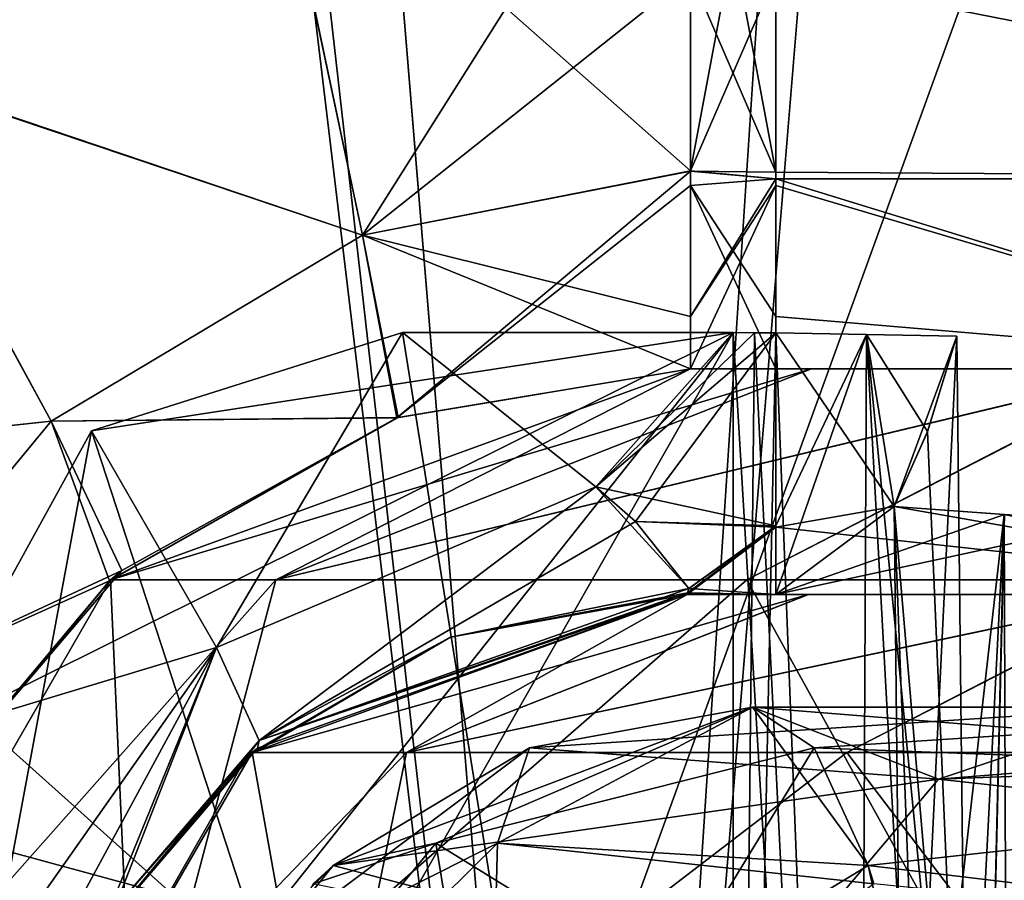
# Model space of a CAD drawing. Header units: millimetres. Extents: x -269 to 269, y -16 to 416.
# Tile 64 of 179: x 48.98 to 57.71, y 28.46 to 36.09. Entities that reach past the tile are written whole.
import ezdxf

# ---------------------------------------------------------------- set-up
doc = ezdxf.new("R2010")
doc.units = ezdxf.units.MM
doc.header["$LTSCALE"] = 65.185185
for name, color, linetype in [('100', 7, 'CONTINUOUS'), ('101', 7, 'CONTINUOUS'), ('110', 7, 'CONTINUOUS'), ('116', 7, 'CONTINUOUS'), ('139', 7, 'CONTINUOUS'), ('16', 7, 'CONTINUOUS'), ('160', 7, 'CONTINUOUS'), ('253', 7, 'CONTINUOUS'), ('254', 7, 'CONTINUOUS'), ('255', 7, 'CONTINUOUS'), ('271', 7, 'CONTINUOUS'), ('274', 7, 'CONTINUOUS'), ('281', 7, 'CONTINUOUS'), ('282', 7, 'CONTINUOUS'), ('283', 7, 'CONTINUOUS'), ('284', 7, 'CONTINUOUS'), ('285', 7, 'CONTINUOUS'), ('292', 7, 'CONTINUOUS'), ('293', 7, 'CONTINUOUS'), ('299', 7, 'CONTINUOUS'), ('304', 7, 'CONTINUOUS'), ('312', 7, 'CONTINUOUS'), ('313', 7, 'CONTINUOUS'), ('315', 7, 'CONTINUOUS'), ('316', 7, 'CONTINUOUS'), ('317', 7, 'CONTINUOUS'), ('318', 7, 'CONTINUOUS'), ('325', 7, 'CONTINUOUS'), ('326', 7, 'CONTINUOUS'), ('329', 7, 'CONTINUOUS'), ('334', 7, 'CONTINUOUS'), ('356', 7, 'CONTINUOUS'), ('357', 7, 'CONTINUOUS'), ('360', 7, 'CONTINUOUS'), ('368', 7, 'CONTINUOUS'), ('37', 7, 'CONTINUOUS'), ('469', 7, 'CONTINUOUS'), ('492', 7, 'CONTINUOUS'), ('5', 7, 'CONTINUOUS'), ('523', 7, 'CONTINUOUS'), ('524', 7, 'CONTINUOUS'), ('538', 7, 'CONTINUOUS'), ('539', 7, 'CONTINUOUS'), ('541', 7, 'CONTINUOUS'), ('549', 7, 'CONTINUOUS'), ('607', 7, 'CONTINUOUS'), ('621', 7, 'CONTINUOUS'), ('7', 7, 'CONTINUOUS'), ('81', 7, 'CONTINUOUS'), ('82', 7, 'CONTINUOUS'), ('83', 7, 'CONTINUOUS'), ('84', 7, 'CONTINUOUS'), ('96', 7, 'CONTINUOUS'), ('97', 7, 'CONTINUOUS'), ('98', 7, 'CONTINUOUS'), ('99', 7, 'CONTINUOUS')]:
    doc.layers.add(name, color=color, linetype=linetype)

msp = doc.modelspace()

# ---------------------------------------------------------------- linework, layer by layer
at = {"layer": '100', "linetype": 'CONTINUOUS'}
for points in [[(54.9276, 33, -314.546), (52.3364, 32.5687, -315.7925), (49.7853, 31.1284, -314.546), (54.9276, 33, -314.546)], [(54.9276, 33, -315.4967), (52.3364, 32.5687, -315.7925), (54.9276, 33, -314.546), (54.9276, 33, -315.4967)], [(52.3364, 32.5687, -315.7925), (49.7746, 31.1193, -316.4162), (49.7853, 31.1284, -314.546), (52.3364, 32.5687, -315.7925)], [(47.9324, 28.8816, -316.9399), (47.0492, 26.3892, -317.0818), (49.7853, 31.1284, -314.546), (47.9324, 28.8816, -316.9399)], [(49.7853, 31.1284, -314.546), (47.0492, 26.3892, -317.0818), (47.0492, 26.3892, -314.546), (49.7853, 31.1284, -314.546)], [(49.7746, 31.1193, -316.4162), (47.9324, 28.8816, -316.9399), (49.7853, 31.1284, -314.546), (49.7746, 31.1193, -316.4162)]]:
    msp.add_3dface(points, dxfattribs=at)
at = {"layer": '101', "linetype": 'CONTINUOUS'}
for points in [[(54.9276, 33, -314.546), (49.7853, 31.1284, -314.546), (51.2515, 31.1284, -307.1752), (54.9276, 33, -314.546)], [(59.0567, 33, -304.5689), (55.9999, 33, -309.1489), (51.2515, 31.1284, -307.1752), (59.0567, 33, -304.5689)], [(55.4266, 31.1284, -300.9266), (59.0567, 33, -304.5689), (51.2515, 31.1284, -307.1752), (55.4266, 31.1284, -300.9266)], [(55.9999, 33, -309.1489), (54.9276, 33, -314.546), (51.2515, 31.1284, -307.1752), (55.9999, 33, -309.1489)], [(61.6752, 31.1284, -296.7515), (59.0567, 33, -304.5689), (55.4266, 31.1284, -300.9266), (61.6752, 31.1284, -296.7515)], [(49.7853, 31.1284, -314.546), (47.0492, 26.3892, -314.546), (49.9962, 26.3892, -303.5476), (49.7853, 31.1284, -314.546)], [(51.2515, 31.1284, -307.1752), (49.7853, 31.1284, -314.546), (49.9962, 26.3892, -303.5476), (51.2515, 31.1284, -307.1752)], [(55.4266, 31.1284, -300.9266), (51.2515, 31.1284, -307.1752), (49.9962, 26.3892, -303.5476), (55.4266, 31.1284, -300.9266)], [(58.0476, 26.3892, -295.4962), (55.4266, 31.1284, -300.9266), (49.9962, 26.3892, -303.5476), (58.0476, 26.3892, -295.4962)], [(61.6752, 31.1284, -296.7515), (55.4266, 31.1284, -300.9266), (58.0476, 26.3892, -295.4962), (61.6752, 31.1284, -296.7515)]]:
    msp.add_3dface(points, dxfattribs=at)
at = {"layer": '110', "linetype": 'CONTINUOUS'}
for points in [[(55.6851, 34.7435, -27.2746), (55.6851, 38.7906, -25.507), (64.9273, 34.6839, -29.8078), (55.6851, 34.7435, -27.2746)], [(55.6851, 38.7906, -25.507), (65.8432, 38.6475, -28.2331), (64.9273, 34.6839, -29.8078), (55.6851, 38.7906, -25.507)], [(55.6851, 34.6846, -27.3347), (55.6851, 34.7435, -27.2746), (64.9273, 34.6839, -29.8078), (55.6851, 34.6846, -27.3347)], [(55.6851, 33.4624, -29.1936), (55.6851, 34.6846, -27.3347), (61.1649, 33, -32.5905), (55.6851, 33.4624, -29.1936)], [(61.1649, 33, -32.5905), (55.6851, 34.6846, -27.3347), (64.9273, 34.6839, -29.8078), (61.1649, 33, -32.5905)], [(55.6851, 33, -31.5037), (55.6851, 33.4624, -29.1936), (61.1649, 33, -32.5905), (55.6851, 33, -31.5037)]]:
    msp.add_3dface(points, dxfattribs=at)
at = {"layer": '116', "linetype": 'CONTINUOUS'}
for points in [[(54.9276, 33, -32.454), (56.002, 33, -37.8561), (49.7853, 31.1284, -32.454), (54.9276, 33, -32.454)], [(49.7853, 31.1284, -32.454), (56.002, 33, -37.8561), (51.2515, 31.1284, -39.8248), (49.7853, 31.1284, -32.454)], [(56.002, 33, -37.8561), (59.0689, 33, -42.4433), (51.2515, 31.1284, -39.8248), (56.002, 33, -37.8561)], [(51.2515, 31.1284, -39.8248), (59.0689, 33, -42.4433), (55.4266, 31.1284, -46.0734), (51.2515, 31.1284, -39.8248)], [(55.4266, 31.1284, -46.0734), (59.0689, 33, -42.4433), (61.6752, 31.1284, -50.2485), (55.4266, 31.1284, -46.0734)], [(47.0492, 26.3892, -32.454), (49.7853, 31.1284, -32.454), (51.2515, 31.1284, -39.8248), (47.0492, 26.3892, -32.454)], [(47.0492, 26.3892, -32.454), (51.2515, 31.1284, -39.8248), (49.9962, 26.3892, -43.4524), (47.0492, 26.3892, -32.454)], [(51.2515, 31.1284, -39.8248), (55.4266, 31.1284, -46.0734), (49.9962, 26.3892, -43.4524), (51.2515, 31.1284, -39.8248)], [(49.9962, 26.3892, -43.4524), (55.4266, 31.1284, -46.0734), (58.0476, 26.3892, -51.5038), (49.9962, 26.3892, -43.4524)], [(55.4266, 31.1284, -46.0734), (61.6752, 31.1284, -50.2485), (58.0476, 26.3892, -51.5038), (55.4266, 31.1284, -46.0734)]]:
    msp.add_3dface(points, dxfattribs=at)
at = {"layer": '139', "linetype": 'CONTINUOUS'}
for points in [[(74.2131, 322, -13.6161), (28.75, 239, -16.5143), (40.9853, 15, -24.3365), (74.2131, 322, -13.6161)], [(54.1337, 15, -24.3365), (74.2131, 322, -13.6161), (40.9853, 15, -24.3365), (54.1337, 15, -24.3365)]]:
    msp.add_3dface(points, dxfattribs=at)
at = {"layer": '16', "linetype": 'CONTINUOUS'}
msp.add_3dface([(51.2047, 38.0444, -321.467), (-195.2016, 38.0431, -321.4669), (47.5394, 35.6981, -321.385), (51.2047, 38.0444, -321.467)], dxfattribs=at)
at = {"layer": '160', "linetype": 'CONTINUOUS'}
for points in [[(28.75, 322, -333.3841), (74.2131, 322, -333.3839), (54.1337, 15, -322.6635), (28.75, 322, -333.3841)], [(28.75, 322, -333.3841), (54.1337, 15, -322.6635), (28.75, 239, -330.4857), (28.75, 322, -333.3841)], [(-172.75, 239, -330.4857), (-171.25, 239, -330.4857), (54.1337, 15, -322.6635), (-172.75, 239, -330.4857)], [(40.9853, 15, -322.6635), (-172.75, 239, -330.4857), (54.1337, 15, -322.6635), (40.9853, 15, -322.6635)], [(54.1337, 15, -322.6635), (-171.25, 239, -330.4857), (27.25, 239, -330.4857), (54.1337, 15, -322.6635)], [(28.75, 239, -330.4857), (54.1337, 15, -322.6635), (27.25, 239, -330.4857), (28.75, 239, -330.4857)]]:
    msp.add_3dface(points, dxfattribs=at)
at = {"layer": '253', "linetype": 'CONTINUOUS'}
for points in [[(46.4853, 22.2308, -321.2277), (44.8545, 15, -321.2908), (55.3064, 33.3206, -321.1309), (46.4853, 22.2308, -321.2277)], [(55.3064, 33.3206, -321.1309), (44.8545, 15, -321.2908), (55.3064, 15, -321.2908), (55.3064, 33.3206, -321.1309)], [(48.1279, 29.7465, -321.1621), (46.4853, 22.2308, -321.2277), (55.3064, 33.3206, -321.1309), (48.1279, 29.7465, -321.1621)], [(49.6177, 32.4502, -321.1385), (48.1279, 29.7465, -321.1621), (55.3064, 33.3206, -321.1309), (49.6177, 32.4502, -321.1385)], [(52.3737, 33.3206, -321.1309), (49.6177, 32.4502, -321.1385), (55.3064, 33.3206, -321.1309), (52.3737, 33.3206, -321.1309)]]:
    msp.add_3dface(points, dxfattribs=at)
at = {"layer": '254', "linetype": 'CONTINUOUS'}
for points in [[(49.6177, 32.4502, -321.1385), (52.3737, 33.3206, -321.1309), (50.7237, 30.5272, -318.9906), (49.6177, 32.4502, -321.1385)], [(50.7237, 30.5272, -318.9906), (52.3737, 33.3206, -321.1309), (54.0881, 31.9535, -319.2844), (50.7237, 30.5272, -318.9906)], [(48.7302, 27.6961, -319.6277), (48.1279, 29.7465, -321.1621), (49.6177, 32.4502, -321.1385), (48.7302, 27.6961, -319.6277)], [(48.7302, 27.6961, -319.6277), (49.6177, 32.4502, -321.1385), (50.7237, 30.5272, -318.9906), (48.7302, 27.6961, -319.6277)], [(50.7237, 30.5272, -318.9906), (54.0881, 31.9535, -319.2844), (51.1033, 29.7041, -316.6348), (50.7237, 30.5272, -318.9906)], [(51.1033, 29.7041, -316.6348), (54.0881, 31.9535, -319.2844), (54.4388, 31.6458, -318.6457), (51.1033, 29.7041, -316.6348)], [(54.9127, 31.0516, -316.4042), (51.1033, 29.7041, -316.6348), (54.4388, 31.6458, -318.6457), (54.9127, 31.0516, -316.4042)], [(48.876, 27.1144, -318.9812), (48.7302, 27.6961, -319.6277), (50.7237, 30.5272, -318.9906), (48.876, 27.1144, -318.9812)], [(49.0039, 26.1323, -317.0849), (48.876, 27.1144, -318.9812), (50.7237, 30.5272, -318.9906), (49.0039, 26.1323, -317.0849)], [(49.0039, 26.1323, -317.0849), (50.7237, 30.5272, -318.9906), (49.7399, 28.1208, -316.843), (49.0039, 26.1323, -317.0849)], [(49.7399, 28.1208, -316.843), (50.7237, 30.5272, -318.9906), (51.1033, 29.7041, -316.6348), (49.7399, 28.1208, -316.843)]]:
    msp.add_3dface(points, dxfattribs=at)
at = {"layer": '255', "linetype": 'CONTINUOUS'}
for points in [[(51.1033, 29.7041, -316.6348), (54.9127, 31.0516, -316.4042), (52.7984, 30.6211, -315.4967), (51.1033, 29.7041, -316.6348)], [(52.7984, 30.6211, -315.4967), (54.9127, 31.0516, -316.4042), (54.9008, 31.0129, -315.9511), (52.7984, 30.6211, -315.4967)], [(54.8968, 31, -315.4967), (52.7984, 30.6211, -315.4967), (54.9008, 31.0129, -315.9511), (54.8968, 31, -315.4967)], [(50.9914, 29.555, -315.4967), (51.1033, 29.7041, -316.6348), (52.7984, 30.6211, -315.4967), (50.9914, 29.555, -315.4967)], [(49.7399, 28.1208, -316.843), (51.1033, 29.7041, -316.6348), (50.9914, 29.555, -315.4967), (49.7399, 28.1208, -316.843)], [(48.9879, 26.0419, -315.4967), (49.7399, 28.1208, -316.843), (50.9914, 29.555, -315.4967), (48.9879, 26.0419, -315.4967)]]:
    msp.add_3dface(points, dxfattribs=at)
at = {"layer": '271', "linetype": 'CONTINUOUS'}
for points in [[(55.3064, 33.3206, -321.1309), (55.3064, 15, -321.2908), (56.4009, 15, -321.2617), (55.3064, 33.3206, -321.1309)], [(55.3064, 33.3206, -321.1309), (56.4009, 15, -321.2617), (55.4958, 33.3198, -321.1301), (55.3064, 33.3206, -321.1309)], [(55.4958, 33.3198, -321.1301), (56.4009, 15, -321.2617), (55.6851, 33.3172, -321.1274), (55.4958, 33.3198, -321.1301)], [(55.6851, 33.3172, -321.1274), (56.4009, 15, -321.2617), (56.4886, 33.3029, -321.0968), (55.6851, 33.3172, -321.1274)], [(56.4009, 15, -321.2617), (57.4924, 15, -321.1743), (56.4886, 33.3029, -321.0968), (56.4009, 15, -321.2617)], [(57.2897, 33.2893, -321.0346), (56.4886, 33.3029, -321.0968), (57.3911, 24.1403, -321.1047), (57.2897, 33.2893, -321.0346)], [(57.4924, 15, -321.1743), (57.3911, 24.1403, -321.1047), (56.4886, 33.3029, -321.0968), (57.4924, 15, -321.1743)]]:
    msp.add_3dface(points, dxfattribs=at)
at = {"layer": '274', "linetype": 'CONTINUOUS'}
for points in [[(55.6851, 33.3172, -321.1274), (56.4886, 33.3029, -321.0968), (55.6851, 31.6075, -318.5546), (55.6851, 33.3172, -321.1274)], [(56.4886, 33.3029, -321.0968), (56.733, 31.7775, -318.906), (55.6851, 31, -315.4963), (56.4886, 33.3029, -321.0968)], [(55.6851, 31.6075, -318.5546), (56.4886, 33.3029, -321.0968), (55.6851, 31, -315.4963), (55.6851, 31.6075, -318.5546)], [(56.4886, 33.3029, -321.0968), (57.2897, 33.2893, -321.0346), (56.733, 31.7775, -318.906), (56.4886, 33.3029, -321.0968)], [(56.733, 31.7775, -318.906), (57.2897, 33.2893, -321.0346), (57.0284, 32.4419, -320.0308), (56.733, 31.7775, -318.906)], [(56.733, 31.7775, -318.906), (57.7113, 31.7071, -318.6685), (55.6851, 31, -315.4963), (56.733, 31.7775, -318.906)], [(57.7113, 31.7071, -318.6685), (58.6771, 31.645, -318.3863), (55.6851, 31, -315.4963), (57.7113, 31.7071, -318.6685)], [(55.6851, 31, -315.4963), (58.6771, 31.645, -318.3863), (61.1653, 31, -314.4094), (55.6851, 31, -315.4963)]]:
    msp.add_3dface(points, dxfattribs=at)
at = {"layer": '281', "linetype": 'CONTINUOUS'}
for points in [[(57.2897, 33.2893, -321.0346), (57.3911, 24.1403, -321.1047), (57.0284, 32.4419, -320.0308), (57.2897, 33.2893, -321.0346)], [(57.3911, 24.1403, -321.1047), (56.733, 31.7775, -318.906), (57.0284, 32.4419, -320.0308), (57.3911, 24.1403, -321.1047)], [(56.733, 31.7775, -318.906), (57.3911, 24.1403, -321.1047), (56.8182, 23.8821, -318.9577), (56.733, 31.7775, -318.906)]]:
    msp.add_3dface(points, dxfattribs=at)
at = {"layer": '282', "linetype": 'CONTINUOUS'}
for points in [[(57.7113, 31.7071, -318.6685), (56.733, 31.7775, -318.906), (57.3359, 15.9913, -318.9068), (57.7113, 31.7071, -318.6685)], [(57.3359, 15.9913, -318.9068), (56.733, 31.7775, -318.906), (56.8182, 23.8821, -318.9577), (57.3359, 15.9913, -318.9068)], [(57.7113, 31.7071, -318.6685), (57.3359, 15.9913, -318.9068), (57.7664, 15.9913, -318.7957), (57.7113, 31.7071, -318.6685)]]:
    msp.add_3dface(points, dxfattribs=at)
at = {"layer": '283', "linetype": 'CONTINUOUS'}
for points in [[(52.3737, 33.3206, -321.1309), (55.3064, 33.3206, -321.1309), (55.4958, 33.3198, -321.1301), (52.3737, 33.3206, -321.1309)], [(54.0881, 31.9535, -319.2844), (52.3737, 33.3206, -321.1309), (55.6851, 33.3172, -321.1274), (54.0881, 31.9535, -319.2844)], [(52.3737, 33.3206, -321.1309), (55.4958, 33.3198, -321.1301), (55.6851, 33.3172, -321.1274), (52.3737, 33.3206, -321.1309)], [(54.0881, 31.9535, -319.2844), (55.6851, 33.3172, -321.1274), (55.6851, 31.6075, -318.5546), (54.0881, 31.9535, -319.2844)], [(54.4388, 31.6458, -318.6457), (54.0881, 31.9535, -319.2844), (55.6851, 31.6075, -318.5546), (54.4388, 31.6458, -318.6457)], [(54.9127, 31.0516, -316.4042), (54.4388, 31.6458, -318.6457), (55.6851, 31.6075, -318.5546), (54.9127, 31.0516, -316.4042)], [(54.9127, 31.0516, -316.4042), (55.6851, 31.6075, -318.5546), (55.6851, 31, -315.4963), (54.9127, 31.0516, -316.4042)], [(54.8968, 31, -315.4967), (54.9008, 31.0129, -315.9511), (55.6851, 31, -315.4963), (54.8968, 31, -315.4967)], [(54.9008, 31.0129, -315.9511), (54.9127, 31.0516, -316.4042), (55.6851, 31, -315.4963), (54.9008, 31.0129, -315.9511)]]:
    msp.add_3dface(points, dxfattribs=at)
at = {"layer": '284', "linetype": 'CONTINUOUS'}
for points in [[(54.8968, 31, -315.4967), (55.6851, 31, -315.4963), (54.8968, 31, -314.546), (54.8968, 31, -315.4967)], [(55.6851, 31, -315.4963), (61.1653, 31, -314.4094), (54.8968, 31, -314.546), (55.6851, 31, -315.4963)], [(61.1653, 31, -314.4094), (65.8094, 31, -311.3071), (54.8968, 31, -314.546), (61.1653, 31, -314.4094)], [(54.8968, 31, -314.546), (65.8094, 31, -311.3071), (55.9735, 31, -309.1321), (54.8968, 31, -314.546)], [(65.8094, 31, -311.3071), (68.9114, 31, -306.6606), (55.9735, 31, -309.1321), (65.8094, 31, -311.3071)], [(55.9735, 31, -309.1321), (68.9114, 31, -306.6606), (59.0471, 31, -304.5349), (55.9735, 31, -309.1321)]]:
    msp.add_3dface(points, dxfattribs=at)
at = {"layer": '285', "linetype": 'CONTINUOUS'}
for points in [[(54.8968, 31, -314.546), (55.9735, 31, -309.1321), (51.0401, 29.5963, -314.546), (54.8968, 31, -314.546)], [(55.9735, 31, -309.1321), (52.4107, 29.5963, -307.6554), (51.0401, 29.5963, -314.546), (55.9735, 31, -309.1321)], [(55.9735, 31, -309.1321), (59.0471, 31, -304.5349), (52.4107, 29.5963, -307.6554), (55.9735, 31, -309.1321)], [(59.0471, 31, -304.5349), (56.3139, 29.5963, -301.8139), (52.4107, 29.5963, -307.6554), (59.0471, 31, -304.5349)], [(59.0471, 31, -304.5349), (62.1554, 29.5963, -297.9107), (56.3139, 29.5963, -301.8139), (59.0471, 31, -304.5349)], [(51.6752, 26.0419, -304.5169), (48.9879, 26.0419, -314.546), (52.4107, 29.5963, -307.6554), (51.6752, 26.0419, -304.5169)], [(52.4107, 29.5963, -307.6554), (48.9879, 26.0419, -314.546), (51.0401, 29.5963, -314.546), (52.4107, 29.5963, -307.6554)], [(59.0169, 26.0419, -297.1752), (51.6752, 26.0419, -304.5169), (56.3139, 29.5963, -301.8139), (59.0169, 26.0419, -297.1752)], [(56.3139, 29.5963, -301.8139), (51.6752, 26.0419, -304.5169), (52.4107, 29.5963, -307.6554), (56.3139, 29.5963, -301.8139)], [(62.1554, 29.5963, -297.9107), (59.0169, 26.0419, -297.1752), (56.3139, 29.5963, -301.8139), (62.1554, 29.5963, -297.9107)]]:
    msp.add_3dface(points, dxfattribs=at)
at = {"layer": '292', "linetype": 'CONTINUOUS'}
for points in [[(52.7984, 30.6211, -315.4967), (54.8968, 31, -315.4967), (51.0401, 29.5963, -314.546), (52.7984, 30.6211, -315.4967)], [(54.8968, 31, -315.4967), (54.8968, 31, -314.546), (51.0401, 29.5963, -314.546), (54.8968, 31, -315.4967)], [(50.9914, 29.555, -315.4967), (52.7984, 30.6211, -315.4967), (51.0401, 29.5963, -314.546), (50.9914, 29.555, -315.4967)], [(48.9879, 26.0419, -314.546), (50.9914, 29.555, -315.4967), (51.0401, 29.5963, -314.546), (48.9879, 26.0419, -314.546)], [(48.9879, 26.0419, -315.4967), (50.9914, 29.555, -315.4967), (48.9879, 26.0419, -314.546), (48.9879, 26.0419, -315.4967)]]:
    msp.add_3dface(points, dxfattribs=at)
at = {"layer": '293', "linetype": 'CONTINUOUS'}
for points in [[(74.2131, 322, -333.3839), (79.4458, 322, -332.3463), (54.1337, 15, -322.6635), (74.2131, 322, -333.3839)], [(54.1337, 15, -322.6635), (79.4458, 322, -332.3463), (65.6635, 15, -319.577), (54.1337, 15, -322.6635)]]:
    msp.add_3dface(points, dxfattribs=at)
at = {"layer": '299', "linetype": 'CONTINUOUS'}
for points in [[(52.3737, 33.3206, -25.8691), (55.3064, 15, -25.7092), (49.6175, 32.4499, -25.8615), (52.3737, 33.3206, -25.8691)], [(55.3064, 33.3206, -25.8691), (55.3064, 15, -25.7092), (52.3737, 33.3206, -25.8691), (55.3064, 33.3206, -25.8691)], [(55.3064, 15, -25.7092), (48.1279, 29.7465, -25.8379), (49.6175, 32.4499, -25.8615), (55.3064, 15, -25.7092)], [(46.5156, 22.3678, -25.7735), (48.1279, 29.7465, -25.8379), (55.3064, 15, -25.7092), (46.5156, 22.3678, -25.7735)]]:
    msp.add_3dface(points, dxfattribs=at)
at = {"layer": '304', "linetype": 'CONTINUOUS'}
for points in [[(55.3064, 15, -25.7092), (55.3064, 33.3206, -25.8691), (55.4957, 33.3198, -25.8699), (55.3064, 15, -25.7092)], [(55.6851, 33.3172, -25.8726), (55.3064, 15, -25.7092), (55.4957, 33.3198, -25.8699), (55.6851, 33.3172, -25.8726)], [(56.4009, 15, -25.7383), (55.3064, 15, -25.7092), (55.6851, 33.3172, -25.8726), (56.4009, 15, -25.7383)], [(56.4883, 33.3029, -25.9032), (56.4009, 15, -25.7383), (55.6851, 33.3172, -25.8726), (56.4883, 33.3029, -25.9032)], [(57.2897, 33.2893, -25.9654), (56.4009, 15, -25.7383), (56.4883, 33.3029, -25.9032), (57.2897, 33.2893, -25.9654)], [(57.3911, 24.1403, -25.8953), (56.4009, 15, -25.7383), (57.2897, 33.2893, -25.9654), (57.3911, 24.1403, -25.8953)]]:
    msp.add_3dface(points, dxfattribs=at)
at = {"layer": '312', "linetype": 'CONTINUOUS'}
for points in [[(51.0401, 29.5963, -32.454), (52.4107, 29.5963, -39.3446), (54.8968, 31, -32.454), (51.0401, 29.5963, -32.454)], [(52.4107, 29.5963, -39.3446), (56.3139, 29.5963, -45.1861), (59.0349, 31, -42.4529), (52.4107, 29.5963, -39.3446)], [(54.8968, 31, -32.454), (52.4107, 29.5963, -39.3446), (55.9714, 31, -37.8629), (54.8968, 31, -32.454)], [(55.9714, 31, -37.8629), (52.4107, 29.5963, -39.3446), (59.0349, 31, -42.4529), (55.9714, 31, -37.8629)], [(56.3139, 29.5963, -45.1861), (62.1554, 29.5963, -49.0893), (59.0349, 31, -42.4529), (56.3139, 29.5963, -45.1861)], [(48.9879, 26.0419, -32.454), (51.6752, 26.0419, -42.4831), (51.0401, 29.5963, -32.454), (48.9879, 26.0419, -32.454)], [(51.0401, 29.5963, -32.454), (51.6752, 26.0419, -42.4831), (52.4107, 29.5963, -39.3446), (51.0401, 29.5963, -32.454)], [(51.6752, 26.0419, -42.4831), (59.0169, 26.0419, -49.8248), (56.3139, 29.5963, -45.1861), (51.6752, 26.0419, -42.4831)], [(52.4107, 29.5963, -39.3446), (51.6752, 26.0419, -42.4831), (56.3139, 29.5963, -45.1861), (52.4107, 29.5963, -39.3446)], [(56.3139, 29.5963, -45.1861), (59.0169, 26.0419, -49.8248), (62.1554, 29.5963, -49.0893), (56.3139, 29.5963, -45.1861)]]:
    msp.add_3dface(points, dxfattribs=at)
at = {"layer": '313', "linetype": 'CONTINUOUS'}
for points in [[(51.0401, 29.5963, -32.454), (54.8968, 31, -32.454), (51.0892, 29.637, -31.5033), (51.0401, 29.5963, -32.454)], [(51.0892, 29.637, -31.5033), (54.8968, 31, -32.454), (54.8968, 31, -31.5033), (51.0892, 29.637, -31.5033)], [(49.7255, 28.0427, -31.5033), (51.0401, 29.5963, -32.454), (51.0892, 29.637, -31.5033), (49.7255, 28.0427, -31.5033)], [(48.9879, 26.0419, -32.454), (51.0401, 29.5963, -32.454), (48.9879, 26.0419, -31.5033), (48.9879, 26.0419, -32.454)], [(48.9879, 26.0419, -31.5033), (51.0401, 29.5963, -32.454), (49.7255, 28.0427, -31.5033), (48.9879, 26.0419, -31.5033)]]:
    msp.add_3dface(points, dxfattribs=at)
at = {"layer": '315', "linetype": 'CONTINUOUS'}
for points in [[(51.0892, 29.637, -31.5033), (54.8968, 31, -31.5033), (51.1033, 29.7041, -30.3652), (51.0892, 29.637, -31.5033)], [(54.9127, 31.0516, -30.5958), (51.1033, 29.7041, -30.3652), (54.9008, 31.0129, -31.0489), (54.9127, 31.0516, -30.5958)], [(51.1033, 29.7041, -30.3652), (54.8968, 31, -31.5033), (54.9008, 31.0129, -31.0489), (51.1033, 29.7041, -30.3652)], [(49.7255, 28.0427, -31.5033), (51.0892, 29.637, -31.5033), (51.1033, 29.7041, -30.3652), (49.7255, 28.0427, -31.5033)], [(49.7399, 28.1208, -30.157), (49.7255, 28.0427, -31.5033), (51.1033, 29.7041, -30.3652), (49.7399, 28.1208, -30.157)]]:
    msp.add_3dface(points, dxfattribs=at)
at = {"layer": '316', "linetype": 'CONTINUOUS'}
for points in [[(52.3737, 33.3206, -25.8691), (49.6175, 32.4499, -25.8615), (50.7237, 30.5272, -28.0094), (52.3737, 33.3206, -25.8691)], [(54.088, 31.9535, -27.7156), (52.3737, 33.3206, -25.8691), (50.7237, 30.5272, -28.0094), (54.088, 31.9535, -27.7156)], [(49.6175, 32.4499, -25.8615), (48.1279, 29.7465, -25.8379), (50.7237, 30.5272, -28.0094), (49.6175, 32.4499, -25.8615)], [(51.1033, 29.7041, -30.3652), (54.088, 31.9535, -27.7156), (50.7237, 30.5272, -28.0094), (51.1033, 29.7041, -30.3652)], [(51.1033, 29.7041, -30.3652), (54.9127, 31.0516, -30.5958), (54.088, 31.9535, -27.7156), (51.1033, 29.7041, -30.3652)], [(54.088, 31.9535, -27.7156), (54.9127, 31.0516, -30.5958), (54.4388, 31.6458, -28.3543), (54.088, 31.9535, -27.7156)], [(48.1279, 29.7465, -25.8379), (48.73, 27.6969, -27.3715), (50.7237, 30.5272, -28.0094), (48.1279, 29.7465, -25.8379)], [(48.73, 27.6969, -27.3715), (49.7399, 28.1208, -30.157), (50.7237, 30.5272, -28.0094), (48.73, 27.6969, -27.3715)], [(49.7399, 28.1208, -30.157), (51.1033, 29.7041, -30.3652), (50.7237, 30.5272, -28.0094), (49.7399, 28.1208, -30.157)]]:
    msp.add_3dface(points, dxfattribs=at)
at = {"layer": '317', "linetype": 'CONTINUOUS'}
for points in [[(55.3064, 33.3206, -25.8691), (52.3737, 33.3206, -25.8691), (54.088, 31.9535, -27.7156), (55.3064, 33.3206, -25.8691)], [(55.4957, 33.3198, -25.8699), (55.3064, 33.3206, -25.8691), (54.088, 31.9535, -27.7156), (55.4957, 33.3198, -25.8699)], [(55.6851, 33.3172, -25.8726), (55.4957, 33.3198, -25.8699), (54.088, 31.9535, -27.7156), (55.6851, 33.3172, -25.8726)], [(55.6851, 33.3172, -25.8726), (54.088, 31.9535, -27.7156), (54.4388, 31.6458, -28.3543), (55.6851, 33.3172, -25.8726)], [(55.6851, 33.3172, -25.8726), (54.4388, 31.6458, -28.3543), (55.6851, 31.5964, -28.4724), (55.6851, 33.3172, -25.8726)], [(54.4388, 31.6458, -28.3543), (54.9127, 31.0516, -30.5958), (55.6851, 31.5964, -28.4724), (54.4388, 31.6458, -28.3543)], [(54.9008, 31.0129, -31.0489), (54.8968, 31, -31.5033), (55.6851, 31.5964, -28.4724), (54.9008, 31.0129, -31.0489)], [(55.6851, 31.5964, -28.4724), (54.8968, 31, -31.5033), (55.6851, 31, -31.5037), (55.6851, 31.5964, -28.4724)], [(54.9127, 31.0516, -30.5958), (54.9008, 31.0129, -31.0489), (55.6851, 31.5964, -28.4724), (54.9127, 31.0516, -30.5958)]]:
    msp.add_3dface(points, dxfattribs=at)
at = {"layer": '318', "linetype": 'CONTINUOUS'}
for points in [[(56.4883, 33.3029, -25.9032), (55.6851, 33.3172, -25.8726), (56.733, 31.7775, -28.094), (56.4883, 33.3029, -25.9032)], [(55.6851, 33.3172, -25.8726), (55.6851, 31.5964, -28.4724), (56.733, 31.7775, -28.094), (55.6851, 33.3172, -25.8726)], [(57.2897, 33.2893, -25.9654), (56.4883, 33.3029, -25.9032), (57.0294, 32.4449, -26.9652), (57.2897, 33.2893, -25.9654)], [(57.0294, 32.4449, -26.9652), (56.4883, 33.3029, -25.9032), (56.733, 31.7775, -28.094), (57.0294, 32.4449, -26.9652)], [(55.6851, 31.5964, -28.4724), (61.1627, 31, -32.5895), (56.733, 31.7775, -28.094), (55.6851, 31.5964, -28.4724)], [(56.733, 31.7775, -28.094), (61.1627, 31, -32.5895), (57.7093, 31.7073, -28.331), (56.733, 31.7775, -28.094)], [(57.7093, 31.7073, -28.331), (61.1627, 31, -32.5895), (58.6771, 31.645, -28.6137), (57.7093, 31.7073, -28.331)], [(55.6851, 31.5964, -28.4724), (55.6851, 31, -31.5037), (61.1627, 31, -32.5895), (55.6851, 31.5964, -28.4724)]]:
    msp.add_3dface(points, dxfattribs=at)
at = {"layer": '325', "linetype": 'CONTINUOUS'}
for points in [[(54.8968, 31, -32.454), (55.9714, 31, -37.8629), (61.1627, 31, -32.5895), (54.8968, 31, -32.454)], [(54.8968, 31, -31.5033), (54.8968, 31, -32.454), (55.6851, 31, -31.5037), (54.8968, 31, -31.5033)], [(55.6851, 31, -31.5037), (54.8968, 31, -32.454), (61.1627, 31, -32.5895), (55.6851, 31, -31.5037)], [(55.9714, 31, -37.8629), (59.0349, 31, -42.4529), (68.9126, 31, -40.3425), (55.9714, 31, -37.8629)], [(55.9714, 31, -37.8629), (68.9126, 31, -40.3425), (65.8145, 31, -35.6981), (55.9714, 31, -37.8629)], [(55.9714, 31, -37.8629), (65.8145, 31, -35.6981), (61.1627, 31, -32.5895), (55.9714, 31, -37.8629)]]:
    msp.add_3dface(points, dxfattribs=at)
at = {"layer": '326', "linetype": 'CONTINUOUS'}
for points in [[(57.3911, 24.1403, -25.8953), (57.2897, 33.2893, -25.9654), (57.0294, 32.4449, -26.9652), (57.3911, 24.1403, -25.8953)], [(57.3911, 24.1403, -25.8953), (57.0294, 32.4449, -26.9652), (56.733, 31.7775, -28.094), (57.3911, 24.1403, -25.8953)], [(57.3911, 24.1403, -25.8953), (56.733, 31.7775, -28.094), (56.8182, 23.8821, -28.0423), (57.3911, 24.1403, -25.8953)]]:
    msp.add_3dface(points, dxfattribs=at)
at = {"layer": '329', "linetype": 'CONTINUOUS'}
for points in [[(56.733, 31.7775, -28.094), (57.7093, 31.7073, -28.331), (56.8182, 23.8821, -28.0423), (56.733, 31.7775, -28.094)], [(57.7093, 31.7073, -28.331), (56.9033, 15.9908, -27.9908), (56.8182, 23.8821, -28.0423), (57.7093, 31.7073, -28.331)], [(56.9033, 15.9908, -27.9908), (57.7093, 31.7073, -28.331), (57.3359, 15.9913, -28.0932), (56.9033, 15.9908, -27.9908)], [(57.7093, 31.7073, -28.331), (57.7664, 15.9913, -28.2043), (57.3359, 15.9913, -28.0932), (57.7093, 31.7073, -28.331)], [(57.7093, 31.7073, -28.331), (58.6771, 31.645, -28.6137), (57.7664, 15.9913, -28.2043), (57.7093, 31.7073, -28.331)]]:
    msp.add_3dface(points, dxfattribs=at)
at = {"layer": '334', "linetype": 'CONTINUOUS'}
msp.add_3dface([(74.2131, 322, -13.6161), (54.1337, 15, -24.3365), (65.6568, 15, -27.4197), (74.2131, 322, -13.6161)], dxfattribs=at)
at = {"layer": '356', "linetype": 'CONTINUOUS'}
msp.add_3dface([(55.4781, 30, -36.3721), (61.5766, 30, -39.9234), (59.0294, 30, -42.4706), (55.4781, 30, -36.3721)], dxfattribs=at)
at = {"layer": '357', "linetype": 'CONTINUOUS'}
msp.add_3dface([(55.4781, 30, -310.6279), (59.0294, 30, -304.5294), (61.5766, 30, -307.0766), (55.4781, 30, -310.6279)], dxfattribs=at)
at = {"layer": '360', "linetype": 'CONTINUOUS'}
for points in [[(61.5766, 30, -39.9234), (55.4781, 30, -36.3721), (56.0242, 29.6378, -34.3931), (61.5766, 30, -39.9234)], [(63.4807, 29.3618, -38.0193), (61.5766, 30, -39.9234), (56.0242, 29.6378, -34.3931), (63.4807, 29.3618, -38.0193)], [(56.5045, 28.5947, -32.6525), (63.4807, 29.3618, -38.0193), (56.0242, 29.6378, -34.3931), (56.5045, 28.5947, -32.6525)], [(64.9797, 27.583, -36.5203), (63.4807, 29.3618, -38.0193), (56.5045, 28.5947, -32.6525), (64.9797, 27.583, -36.5203)], [(56.8606, 26.9977, -31.3618), (64.9797, 27.583, -36.5203), (56.5045, 28.5947, -32.6525), (56.8606, 26.9977, -31.3618)]]:
    msp.add_3dface(points, dxfattribs=at)
at = {"layer": '368', "linetype": 'CONTINUOUS'}
for points in [[(45.0964, 2.5, -327.5873), (61.3495, 2.5, -327.5872), (12.3177, 52.1047, -329.3195), (45.0964, 2.5, -327.5873)], [(12.3177, 52.1047, -329.3195), (61.3495, 2.5, -327.5872), (63.0817, 52.1047, -329.3195), (12.3177, 52.1047, -329.3195)]]:
    msp.add_3dface(points, dxfattribs=at)
at = {"layer": '37', "linetype": 'CONTINUOUS'}
for points in [[(-191.5394, 35.6981, -25.615), (-195.2047, 38.0444, -25.533), (51.2016, 38.0431, -25.5331), (-191.5394, 35.6981, -25.615)], [(47.5321, 35.6914, -25.6152), (-191.5394, 35.6981, -25.615), (51.2016, 38.0431, -25.5331), (47.5321, 35.6914, -25.6152)]]:
    msp.add_3dface(points, dxfattribs=at)
at = {"layer": '469', "linetype": 'CONTINUOUS'}
for points in [[(63.0817, 52.1047, -17.6805), (45.0964, 2.5, -19.4127), (12.3177, 52.1047, -17.6805), (63.0817, 52.1047, -17.6805)], [(61.3495, 2.5, -19.4128), (45.0964, 2.5, -19.4127), (63.0817, 52.1047, -17.6805), (61.3495, 2.5, -19.4128)]]:
    msp.add_3dface(points, dxfattribs=at)
at = {"layer": '492', "linetype": 'CONTINUOUS'}
for points in [[(61.3525, 2.5, -16.9112), (12.3177, 52.5, -15.1651), (11.9704, 52.3597, -15.17), (61.3525, 2.5, -16.9112)], [(63.0986, 52.5, -15.1652), (12.3177, 52.5, -15.1651), (61.3525, 2.5, -16.9112), (63.0986, 52.5, -15.1652)], [(11.818, 52.0174, -15.182), (61.3525, 2.5, -16.9112), (11.9704, 52.3597, -15.17), (11.818, 52.0174, -15.182)], [(11.818, 52.0174, -15.182), (10.0888, 2.5, -16.9112), (61.3525, 2.5, -16.9112), (11.818, 52.0174, -15.182)]]:
    msp.add_3dface(points, dxfattribs=at)
at = {"layer": '5', "linetype": 'CONTINUOUS'}
for points in [[(-213.5, 100, 19), (-213.5, -16, 19), (213.5, -16, 19), (-213.5, 100, 19)], [(-213.5, 100, 19), (213.5, -16, 19), (213.5, 100, 19), (-213.5, 100, 19)]]:
    msp.add_3dface(points, dxfattribs=at)
at = {"layer": '523', "linetype": 'CONTINUOUS'}
for points in [[(52.6695, 28.7948, -34.1091), (55.4781, 30, -36.3721), (51.7603, 28.5962, -37.398), (52.6695, 28.7948, -34.1091)], [(56.0242, 29.6378, -34.3931), (55.4781, 30, -36.3721), (52.6695, 28.7948, -34.1091), (56.0242, 29.6378, -34.3931)], [(54.7323, 27.5208, -31.5713), (56.0242, 29.6378, -34.3931), (52.6695, 28.7948, -34.1091), (54.7323, 27.5208, -31.5713)], [(56.5045, 28.5947, -32.6525), (56.0242, 29.6378, -34.3931), (54.7323, 27.5208, -31.5713), (56.5045, 28.5947, -32.6525)], [(50.2896, 25.9013, -34.0345), (53.143, 25.901, -31.1823), (52.6695, 28.7948, -34.1091), (50.2896, 25.9013, -34.0345)], [(50.2896, 25.9013, -34.0345), (52.6695, 28.7948, -34.1091), (51.581, 28.4335, -37.4474), (50.2896, 25.9013, -34.0345)], [(51.581, 28.4335, -37.4474), (52.6695, 28.7948, -34.1091), (51.7603, 28.5962, -37.398), (51.581, 28.4335, -37.4474)], [(53.143, 25.901, -31.1823), (54.7323, 27.5208, -31.5713), (52.6695, 28.7948, -34.1091), (53.143, 25.901, -31.1823)], [(56.8606, 26.9977, -31.3618), (56.5045, 28.5947, -32.6525), (54.7323, 27.5208, -31.5713), (56.8606, 26.9977, -31.3618)]]:
    msp.add_3dface(points, dxfattribs=at)
at = {"layer": '524', "linetype": 'CONTINUOUS'}
for points in [[(51.7603, 28.5962, -37.398), (55.4781, 30, -36.3721), (57.1253, 29.3618, -44.3747), (51.7603, 28.5962, -37.398)], [(55.4781, 30, -36.3721), (59.0294, 30, -42.4706), (57.1253, 29.3618, -44.3747), (55.4781, 30, -36.3721)], [(57.1253, 29.3618, -44.3747), (59.0294, 30, -42.4706), (64.582, 29.6382, -48.0001), (57.1253, 29.3618, -44.3747)], [(64.102, 28.5962, -49.7398), (57.1253, 29.3618, -44.3747), (64.582, 29.6382, -48.0001), (64.102, 28.5962, -49.7398)], [(55.6263, 27.583, -45.8737), (51.7603, 28.5962, -37.398), (57.1253, 29.3618, -44.3747), (55.6263, 27.583, -45.8737)], [(55.6263, 27.583, -45.8737), (57.1253, 29.3618, -44.3747), (64.102, 28.5962, -49.7398), (55.6263, 27.583, -45.8737)], [(51.581, 28.4335, -37.4474), (51.7603, 28.5962, -37.398), (55.6263, 27.583, -45.8737), (51.581, 28.4335, -37.4474)], [(63.7457, 26.9999, -51.0309), (55.6263, 27.583, -45.8737), (64.102, 28.5962, -49.7398), (63.7457, 26.9999, -51.0309)]]:
    msp.add_3dface(points, dxfattribs=at)
at = {"layer": '538', "linetype": 'CONTINUOUS'}
for points in [[(55.4781, 30, -310.6279), (61.5766, 30, -307.0766), (63.4807, 29.3618, -308.9807), (55.4781, 30, -310.6279)], [(55.4781, 30, -310.6279), (63.4807, 29.3618, -308.9807), (56.504, 28.5961, -314.3459), (55.4781, 30, -310.6279)], [(63.4807, 29.3618, -308.9807), (64.9797, 27.583, -310.4797), (56.504, 28.5961, -314.3459), (63.4807, 29.3618, -308.9807)], [(56.504, 28.5961, -314.3459), (64.9797, 27.583, -310.4797), (56.5534, 28.4335, -314.5251), (56.504, 28.5961, -314.3459)]]:
    msp.add_3dface(points, dxfattribs=at)
at = {"layer": '539', "linetype": 'CONTINUOUS'}
for points in [[(55.4781, 30, -310.6279), (56.504, 28.5961, -314.3459), (53.2151, 28.7948, -313.4365), (55.4781, 30, -310.6279)], [(55.4781, 30, -310.6279), (53.2151, 28.7948, -313.4365), (53.499, 29.6378, -310.0818), (55.4781, 30, -310.6279)], [(53.2151, 28.7948, -313.4365), (50.6773, 27.5208, -311.3737), (53.499, 29.6378, -310.0818), (53.2151, 28.7948, -313.4365)], [(53.499, 29.6378, -310.0818), (50.6773, 27.5208, -311.3737), (51.7584, 28.5946, -309.6015), (53.499, 29.6378, -310.0818)], [(50.6773, 27.5208, -311.3737), (53.2151, 28.7948, -313.4365), (50.2883, 25.901, -312.9629), (50.6773, 27.5208, -311.3737)], [(50.2883, 25.901, -312.9629), (53.2151, 28.7948, -313.4365), (53.1405, 25.9013, -315.8164), (50.2883, 25.901, -312.9629)], [(53.2151, 28.7948, -313.4365), (56.5534, 28.4335, -314.5251), (53.1405, 25.9013, -315.8164), (53.2151, 28.7948, -313.4365)], [(56.504, 28.5961, -314.3459), (56.5534, 28.4335, -314.5251), (53.2151, 28.7948, -313.4365), (56.504, 28.5961, -314.3459)], [(51.7584, 28.5946, -309.6015), (50.6773, 27.5208, -311.3737), (50.4678, 26.9975, -309.2453), (51.7584, 28.5946, -309.6015)]]:
    msp.add_3dface(points, dxfattribs=at)
at = {"layer": '541', "linetype": 'CONTINUOUS'}
for points in [[(59.0294, 30, -304.5294), (55.4781, 30, -310.6279), (53.499, 29.6378, -310.0818), (59.0294, 30, -304.5294)], [(59.0294, 30, -304.5294), (53.499, 29.6378, -310.0818), (57.1253, 29.3618, -302.6253), (59.0294, 30, -304.5294)], [(65.1279, 30, -300.9781), (59.0294, 30, -304.5294), (57.1253, 29.3618, -302.6253), (65.1279, 30, -300.9781)], [(64.102, 28.5961, -297.2602), (65.1279, 30, -300.9781), (57.1253, 29.3618, -302.6253), (64.102, 28.5961, -297.2602)], [(53.499, 29.6378, -310.0818), (51.7584, 28.5946, -309.6015), (57.1253, 29.3618, -302.6253), (53.499, 29.6378, -310.0818)], [(51.7584, 28.5946, -309.6015), (55.6263, 27.583, -301.1263), (57.1253, 29.3618, -302.6253), (51.7584, 28.5946, -309.6015)], [(55.6263, 27.583, -301.1263), (64.102, 28.5961, -297.2602), (57.1253, 29.3618, -302.6253), (55.6263, 27.583, -301.1263)], [(51.7584, 28.5946, -309.6015), (50.4678, 26.9975, -309.2453), (55.6263, 27.583, -301.1263), (51.7584, 28.5946, -309.6015)], [(64.0527, 28.4338, -297.0813), (64.102, 28.5961, -297.2602), (55.6263, 27.583, -301.1263), (64.0527, 28.4338, -297.0813)]]:
    msp.add_3dface(points, dxfattribs=at)
at = {"layer": '549', "linetype": 'CONTINUOUS'}
for points in [[(61.3406, 2.1583, -330.0767), (9.735, 2.1583, -330.0769), (12.3177, 52.8726, -331.8479), (61.3406, 2.1583, -330.0767)], [(63.1116, 52.8726, -331.8481), (61.3406, 2.1583, -330.0767), (12.3177, 52.8726, -331.8479), (63.1116, 52.8726, -331.8481)]]:
    msp.add_3dface(points, dxfattribs=at)
at = {"layer": '607', "linetype": 'CONTINUOUS'}
for points in [[(10.4982, 0, -360), (81.9529, 0, -360), (12.6669, 62.1047, -362.1687), (10.4982, 0, -360)], [(12.6669, 62.1047, -362.1687), (81.9529, 0, -360), (83.649, 48.5698, -361.6961), (12.6669, 62.1047, -362.1687)]]:
    msp.add_3dface(points, dxfattribs=at)
at = {"layer": '621', "linetype": 'CONTINUOUS'}
for points in [[(182.7057, 62.386, -364.6801), (10.0888, 2.5, -362.5888), (182.3331, 62.5366, -364.6853), (182.7057, 62.386, -364.6801)], [(182.3331, 62.5366, -364.6853), (10.0888, 2.5, -362.5888), (12.6669, 62.5366, -364.6853), (182.3331, 62.5366, -364.6853)], [(182.869, 62.0187, -364.6673), (10.0888, 2.5, -362.5888), (182.7057, 62.386, -364.6801), (182.869, 62.0187, -364.6673)], [(182.869, 62.0187, -364.6673), (184.9112, 2.5, -362.5888), (10.0888, 2.5, -362.5888), (182.869, 62.0187, -364.6673)]]:
    msp.add_3dface(points, dxfattribs=at)
at = {"layer": '7', "linetype": 'CONTINUOUS'}
for points in [[(-213.5, 0), (-213.5, 100), (213.5, 100), (-213.5, 0)], [(213.5, 0), (-213.5, 0), (213.5, 100), (213.5, 0)]]:
    msp.add_3dface(points, dxfattribs=at)
at = {"layer": '81', "linetype": 'CONTINUOUS'}
for points in [[(51.2016, 38.0431, -25.5331), (54.9276, 38.7906, -25.507), (52.0181, 34.184, -27.2352), (51.2016, 38.0431, -25.5331)], [(52.0181, 34.184, -27.2352), (54.9276, 38.7906, -25.507), (54.9276, 36.4981, -26.0498), (52.0181, 34.184, -27.2352)], [(47.5321, 35.6914, -25.6152), (51.2016, 38.0431, -25.5331), (52.0181, 34.184, -27.2352), (47.5321, 35.6914, -25.6152)], [(54.9276, 34.7511, -27.267), (52.0181, 34.184, -27.2352), (54.9276, 36.4981, -26.0498), (54.9276, 34.7511, -27.267)], [(44.7725, 32.0511, -25.7423), (47.5321, 35.6914, -25.6152), (49.2579, 32.535, -27.1455), (44.7725, 32.0511, -25.7423)], [(47.5321, 35.6914, -25.6152), (52.0181, 34.184, -27.2352), (49.2579, 32.535, -27.1455), (47.5321, 35.6914, -25.6152)], [(52.0181, 34.184, -27.2352), (54.9276, 34.7511, -27.267), (52.3229, 32.5641, -31.2051), (52.0181, 34.184, -27.2352)], [(54.9276, 34.7511, -27.267), (54.9276, 34.6254, -27.3969), (52.3229, 32.5641, -31.2051), (54.9276, 34.7511, -27.267)], [(54.9276, 34.6254, -27.3969), (54.9276, 33, -31.5033), (52.3229, 32.5641, -31.2051), (54.9276, 34.6254, -27.3969)], [(49.2579, 32.535, -27.1455), (52.0181, 34.184, -27.2352), (52.3229, 32.5641, -31.2051), (49.2579, 32.535, -27.1455)], [(44.7725, 32.0511, -25.7423), (49.2579, 32.535, -27.1455), (47.0909, 29.9123, -27.0624), (44.7725, 32.0511, -25.7423)], [(47.0909, 29.9123, -27.0624), (49.2579, 32.535, -27.1455), (49.8849, 31.2105, -30.6142), (47.0909, 29.9123, -27.0624)], [(49.8849, 31.2105, -30.6142), (49.2579, 32.535, -27.1455), (52.3229, 32.5641, -31.2051), (49.8849, 31.2105, -30.6142)], [(48.0073, 29.0137, -30.0806), (47.0909, 29.9123, -27.0624), (49.8849, 31.2105, -30.6142), (48.0073, 29.0137, -30.0806)]]:
    msp.add_3dface(points, dxfattribs=at)
at = {"layer": '82', "linetype": 'CONTINUOUS'}
for points in [[(54.9276, 38.7906, -25.507), (55.6851, 38.7906, -25.507), (55.6851, 34.7435, -27.2746), (54.9276, 38.7906, -25.507)], [(54.9276, 36.4981, -26.0498), (54.9276, 38.7906, -25.507), (55.6851, 34.7435, -27.2746), (54.9276, 36.4981, -26.0498)], [(54.9276, 34.7511, -27.267), (54.9276, 36.4981, -26.0498), (55.6851, 34.7435, -27.2746), (54.9276, 34.7511, -27.267)], [(54.9276, 34.6254, -27.3969), (54.9276, 34.7511, -27.267), (55.6851, 34.6846, -27.3347), (54.9276, 34.6254, -27.3969)], [(55.6851, 34.6846, -27.3347), (54.9276, 34.7511, -27.267), (55.6851, 34.7435, -27.2746), (55.6851, 34.6846, -27.3347)], [(55.6851, 33.4624, -29.1936), (54.9276, 34.6254, -27.3969), (55.6851, 34.6846, -27.3347), (55.6851, 33.4624, -29.1936)], [(54.9276, 33, -31.5033), (54.9276, 34.6254, -27.3969), (55.6851, 33, -31.5037), (54.9276, 33, -31.5033)], [(55.6851, 33, -31.5037), (54.9276, 34.6254, -27.3969), (55.6851, 33.4624, -29.1936), (55.6851, 33, -31.5037)]]:
    msp.add_3dface(points, dxfattribs=at)
at = {"layer": '83', "linetype": 'CONTINUOUS'}
for points in [[(54.9276, 33, -31.5033), (55.6851, 33, -31.5037), (54.9276, 33, -32.454), (54.9276, 33, -31.5033)], [(54.9276, 33, -32.454), (55.6851, 33, -31.5037), (56.002, 33, -37.8561), (54.9276, 33, -32.454)], [(56.002, 33, -37.8561), (55.6851, 33, -31.5037), (61.1649, 33, -32.5905), (56.002, 33, -37.8561)], [(59.0689, 33, -42.4433), (56.002, 33, -37.8561), (61.1649, 33, -32.5905), (59.0689, 33, -42.4433)]]:
    msp.add_3dface(points, dxfattribs=at)
at = {"layer": '84', "linetype": 'CONTINUOUS'}
for points in [[(52.3229, 32.5641, -31.2051), (54.9276, 33, -31.5033), (49.7853, 31.1284, -32.454), (52.3229, 32.5641, -31.2051)], [(54.9276, 33, -31.5033), (54.9276, 33, -32.454), (49.7853, 31.1284, -32.454), (54.9276, 33, -31.5033)], [(49.8849, 31.2105, -30.6142), (52.3229, 32.5641, -31.2051), (49.7853, 31.1284, -32.454), (49.8849, 31.2105, -30.6142)], [(48.0073, 29.0137, -30.0806), (49.8849, 31.2105, -30.6142), (49.7853, 31.1284, -32.454), (48.0073, 29.0137, -30.0806)], [(47.0492, 26.3892, -32.454), (48.0073, 29.0137, -30.0806), (49.7853, 31.1284, -32.454), (47.0492, 26.3892, -32.454)]]:
    msp.add_3dface(points, dxfattribs=at)
at = {"layer": '96', "linetype": 'CONTINUOUS'}
for points in [[(54.9276, 38.7906, -321.493), (51.2047, 38.0444, -321.467), (54.9276, 34.754, -319.736), (54.9276, 38.7906, -321.493)], [(51.2047, 38.0444, -321.467), (47.5394, 35.6981, -321.385), (52.0181, 34.184, -319.7648), (51.2047, 38.0444, -321.467)], [(54.9276, 34.754, -319.736), (51.2047, 38.0444, -321.467), (52.0181, 34.184, -319.7648), (54.9276, 34.754, -319.736)], [(47.5394, 35.6981, -321.385), (44.7743, 32.0545, -321.2578), (49.2579, 32.535, -319.8545), (47.5394, 35.6981, -321.385)], [(52.0181, 34.184, -319.7648), (47.5394, 35.6981, -321.385), (49.2579, 32.535, -319.8545), (52.0181, 34.184, -319.7648)], [(54.9276, 34.754, -319.736), (52.0181, 34.184, -319.7648), (54.9276, 33.4623, -317.8061), (54.9276, 34.754, -319.736)], [(52.0181, 34.184, -319.7648), (49.2579, 32.535, -319.8545), (52.3364, 32.5687, -315.7925), (52.0181, 34.184, -319.7648)], [(54.9276, 33.4623, -317.8061), (52.0181, 34.184, -319.7648), (54.9276, 33, -315.4967), (54.9276, 33.4623, -317.8061)], [(54.9276, 33, -315.4967), (52.0181, 34.184, -319.7648), (52.3364, 32.5687, -315.7925), (54.9276, 33, -315.4967)], [(52.3364, 32.5687, -315.7925), (49.2579, 32.535, -319.8545), (49.7746, 31.1193, -316.4162), (52.3364, 32.5687, -315.7925)], [(49.2579, 32.535, -319.8545), (44.7743, 32.0545, -321.2578), (47.0909, 29.9123, -319.9376), (49.2579, 32.535, -319.8545)], [(49.2579, 32.535, -319.8545), (47.0909, 29.9123, -319.9376), (49.7746, 31.1193, -316.4162), (49.2579, 32.535, -319.8545)], [(49.7746, 31.1193, -316.4162), (47.0909, 29.9123, -319.9376), (47.9324, 28.8816, -316.9399), (49.7746, 31.1193, -316.4162)]]:
    msp.add_3dface(points, dxfattribs=at)
at = {"layer": '97', "linetype": 'CONTINUOUS'}
for points in [[(55.6851, 38.7906, -321.493), (54.9276, 38.7906, -321.493), (54.9276, 34.754, -319.736), (55.6851, 38.7906, -321.493)], [(55.6851, 38.7906, -321.493), (54.9276, 34.754, -319.736), (55.6851, 36.4984, -320.9503), (55.6851, 38.7906, -321.493)], [(55.6851, 36.4984, -320.9503), (54.9276, 34.754, -319.736), (55.6851, 34.6826, -319.6632), (55.6851, 36.4984, -320.9503)], [(54.9276, 34.754, -319.736), (54.9276, 33.4623, -317.8061), (55.6851, 34.6826, -319.6632), (54.9276, 34.754, -319.736)], [(55.6851, 34.6826, -319.6632), (54.9276, 33.4623, -317.8061), (55.6851, 34.6253, -319.603), (55.6851, 34.6826, -319.6632)], [(54.9276, 33.4623, -317.8061), (54.9276, 33, -315.4967), (55.6851, 34.6253, -319.603), (54.9276, 33.4623, -317.8061)], [(55.6851, 34.6253, -319.603), (54.9276, 33, -315.4967), (55.6851, 33, -315.4963), (55.6851, 34.6253, -319.603)]]:
    msp.add_3dface(points, dxfattribs=at)
at = {"layer": '98', "linetype": 'CONTINUOUS'}
for points in [[(55.6851, 38.7906, -321.493), (55.6851, 36.4984, -320.9503), (64.9273, 34.6839, -317.1922), (55.6851, 38.7906, -321.493)], [(55.6851, 38.7906, -321.493), (64.9273, 34.6839, -317.1922), (65.8422, 38.6475, -318.7675), (55.6851, 38.7906, -321.493)], [(55.6851, 36.4984, -320.9503), (55.6851, 34.6826, -319.6632), (64.9273, 34.6839, -317.1922), (55.6851, 36.4984, -320.9503)], [(64.9273, 34.6839, -317.1922), (55.6851, 34.6826, -319.6632), (61.1628, 33, -314.4104), (64.9273, 34.6839, -317.1922)], [(55.6851, 34.6826, -319.6632), (55.6851, 34.6253, -319.603), (61.1628, 33, -314.4104), (55.6851, 34.6826, -319.6632)], [(55.6851, 34.6253, -319.603), (55.6851, 33, -315.4963), (61.1628, 33, -314.4104), (55.6851, 34.6253, -319.603)]]:
    msp.add_3dface(points, dxfattribs=at)
at = {"layer": '99', "linetype": 'CONTINUOUS'}
for points in [[(55.6851, 33, -315.4963), (54.9276, 33, -315.4967), (55.9999, 33, -309.1489), (55.6851, 33, -315.4963)], [(55.9999, 33, -309.1489), (54.9276, 33, -315.4967), (54.9276, 33, -314.546), (55.9999, 33, -309.1489)], [(61.1628, 33, -314.4104), (55.6851, 33, -315.4963), (59.0567, 33, -304.5689), (61.1628, 33, -314.4104)], [(59.0567, 33, -304.5689), (55.6851, 33, -315.4963), (55.9999, 33, -309.1489), (59.0567, 33, -304.5689)]]:
    msp.add_3dface(points, dxfattribs=at)

doc.saveas('drawing.dxf')
